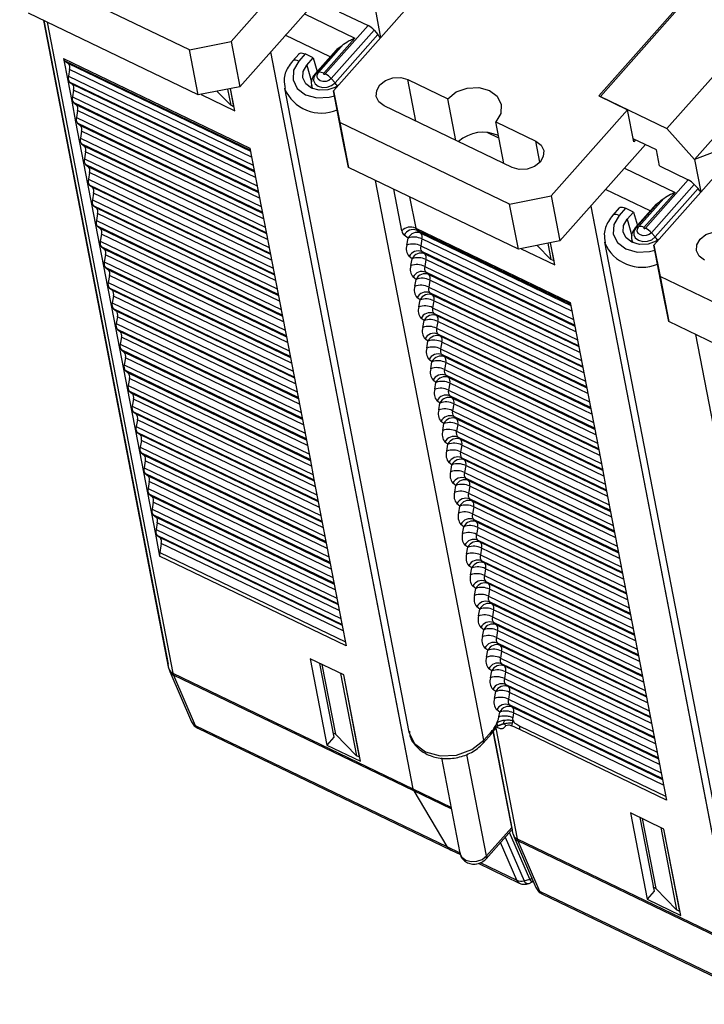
# Model space of a CAD drawing. Header units: millimetres. Extents: x 46 to 1057, y -1515 to -1121.
# Tile 16 of 63: x 218 to 252, y -1432 to -1383. Entities that reach past the tile are written whole.
import ezdxf

# ---------------------------------------------------------------- set-up
doc = ezdxf.new("R2010")
doc.units = ezdxf.units.MM

msp = doc.modelspace()

# ---------------------------------------------------------------- linework, layer by layer
at = {"linetype": 'Continuous', "lineweight": 25}
for p, q in [((268.661, -1362.327), (247.123, -1386.602)), ((232.562, -1379.593), (228.747, -1383.893)), ((226.667, -1384.307), (218.186, -1380.225)), ((233.451, -1381.334), (229.182, -1386.145)), ((233.868, -1386.357), (237.682, -1382.058)), ((235.909, -1382.08), (236.222, -1383.703)), ((247.203, -1386.641), (251.311, -1382.011)), ((227.102, -1386.56), (218.621, -1382.477)), ((219.385, -1382.845), (225.601, -1415.001)), ((225.645, -1415.217), (219.387, -1382.846)), ((232.41, -1382.507), (234.936, -1383.723)), ((234.157, -1382.404), (235.592, -1383.094)), ((219.555, -1382.927), (225.842, -1415.45)), ((233.45, -1385.509), (235.592, -1383.094)), ((235.893, -1383.325), (233.751, -1385.739)), ((235.893, -1383.325), (236.084, -1383.538)), ((233.697, -1384.654), (231.46, -1383.577)), ((234.936, -1383.723), (233.381, -1385.476)), ((233.942, -1385.952), (236.084, -1383.538)), ((250.523, -1388.239), (254.631, -1383.609)), ((226.667, -1384.307), (228.747, -1383.893)), ((227.102, -1386.56), (226.667, -1384.307)), ((228.747, -1383.893), (229.182, -1386.145)), ((233.996, -1384.316), (232.929, -1385.519)), ((234.084, -1384.239), (232.976, -1385.487)), ((233.116, -1385.434), (234.366, -1384.026)), ((220.371, -1384.737), (220.585, -1385.843)), ((220.371, -1384.737), (229.692, -1389.224)), ((220.43, -1384.846), (220.627, -1384.993)), ((229.709, -1389.313), (220.43, -1384.846)), ((230.721, -1384.411), (236.937, -1416.564)), ((230.721, -1384.411), (236.986, -1416.822)), ((232.146, -1384.502), (231.823, -1384.866)), ((232.458, -1384.512), (232.135, -1384.876)), ((232.858, -1384.705), (232.458, -1384.512)), ((232.535, -1385.069), (232.858, -1384.705)), ((232.858, -1384.705), (233.05, -1385.383)), ((220.683, -1385.281), (220.623, -1385.625)), ((220.627, -1384.993), (229.721, -1389.371)), ((229.776, -1389.659), (220.683, -1385.281)), ((232.535, -1385.069), (232.769, -1385.895)), ((251.91, -1389.782), (256.018, -1385.152)), ((220.623, -1385.625), (229.856, -1390.069)), ((232.976, -1385.487), (233.116, -1385.434)), ((233.942, -1385.952), (233.751, -1385.739)), ((237.575, -1385.782), (239.575, -1386.745)), ((237.977, -1387.864), (237.575, -1385.782)), ((220.585, -1385.843), (220.784, -1386.872)), ((220.679, -1385.913), (220.826, -1386.023)), ((229.911, -1390.357), (220.679, -1385.913)), ((220.882, -1386.311), (220.822, -1386.655)), ((220.826, -1386.023), (229.92, -1390.4)), ((229.975, -1390.688), (220.882, -1386.311)), ((229.182, -1386.145), (227.102, -1386.56)), ((228.575, -1386.266), (228.731, -1387.072)), ((228.891, -1387.149), (228.715, -1386.238)), ((228.931, -1387.35), (228.716, -1386.238)), ((231.416, -1386.213), (237.636, -1418.39)), ((232.767, -1386.09), (232.794, -1386.231)), ((220.822, -1386.655), (230.055, -1391.099)), ((227.249, -1386.53), (227.251, -1386.542)), ((227.263, -1386.527), (227.251, -1386.542)), ((227.251, -1386.542), (228.931, -1387.35)), ((228.731, -1387.072), (228.045, -1386.372)), ((233.868, -1386.357), (234.187, -1387.927)), ((234.303, -1388.61), (233.868, -1386.357)), ((239.977, -1388.826), (239.575, -1386.745)), ((247.123, -1386.602), (248.563, -1387.295)), ((247.203, -1386.641), (250.523, -1388.239)), ((220.784, -1386.872), (220.983, -1387.902)), ((220.878, -1386.942), (221.025, -1387.053)), ((230.11, -1391.387), (220.878, -1386.942)), ((221.025, -1387.053), (230.119, -1391.43)), ((228.891, -1387.149), (228.731, -1387.072)), ((228.892, -1387.148), (228.891, -1387.149)), ((242.802, -1390.186), (236.401, -1387.105)), ((248.563, -1387.295), (244.749, -1391.595)), ((248.874, -1388.904), (248.563, -1387.295)), ((221.081, -1387.341), (221.021, -1387.684)), ((221.021, -1387.684), (230.254, -1392.129)), ((230.174, -1391.718), (221.081, -1387.341)), ((220.983, -1387.902), (221.182, -1388.932)), ((221.077, -1387.972), (221.224, -1388.082)), ((230.309, -1392.416), (221.077, -1387.972)), ((221.224, -1388.082), (230.318, -1392.46)), ((242.668, -1392.009), (234.187, -1387.927)), ((234.187, -1387.927), (234.623, -1390.18)), ((241.975, -1387.9), (243.975, -1388.863)), ((242.378, -1389.982), (241.975, -1387.9)), ((251.91, -1389.782), (250.523, -1388.239)), ((221.28, -1388.37), (221.22, -1388.714)), ((221.22, -1388.714), (230.453, -1393.158)), ((230.373, -1392.748), (221.28, -1388.37)), ((234.623, -1390.18), (234.303, -1388.61)), ((242.133, -1388.715), (241.554, -1388.436)), ((250.003, -1389.302), (248.843, -1388.743)), ((221.182, -1388.932), (221.381, -1389.962)), ((221.276, -1389.002), (221.423, -1389.112)), ((230.508, -1393.446), (221.276, -1389.002)), ((221.423, -1389.112), (230.517, -1393.489)), ((229.692, -1389.224), (229.906, -1390.329)), ((244.18, -1389.92), (243.975, -1388.863)), ((249.452, -1389.037), (245.184, -1393.847)), ((248.965, -1388.802), (248.874, -1388.904)), ((221.479, -1389.4), (221.419, -1389.744)), ((221.419, -1389.744), (230.652, -1394.188)), ((230.572, -1393.777), (221.479, -1389.4)), ((249.869, -1394.06), (253.684, -1389.76)), ((250.159, -1390.106), (250.003, -1389.302)), ((252.924, -1389.394), (251.91, -1389.782)), ((221.381, -1389.962), (221.58, -1390.991)), ((221.475, -1390.031), (221.622, -1390.142)), ((230.707, -1394.476), (221.475, -1390.031)), ((221.622, -1390.142), (230.716, -1394.519)), ((243.104, -1394.262), (234.623, -1390.18)), ((248.412, -1390.209), (250.938, -1391.425)), ((250.159, -1390.106), (251.593, -1390.797)), ((251.91, -1389.782), (252.224, -1391.406)), ((221.678, -1390.43), (221.618, -1390.773)), ((230.772, -1394.807), (221.678, -1390.43)), ((229.906, -1390.329), (230.105, -1391.359)), ((221.58, -1390.991), (221.779, -1392.021)), ((221.618, -1390.773), (230.851, -1395.218)), ((221.674, -1391.061), (221.821, -1391.172)), ((230.907, -1395.505), (221.674, -1391.061)), ((221.821, -1391.172), (230.915, -1395.549)), ((241.378, -1418.8), (235.971, -1390.828)), ((249.451, -1393.211), (251.593, -1390.797)), ((251.894, -1391.027), (249.752, -1393.442)), ((249.944, -1393.655), (252.086, -1391.24)), ((251.894, -1391.027), (252.086, -1391.24)), ((221.877, -1391.459), (221.817, -1391.803)), ((230.971, -1395.837), (221.877, -1391.459)), ((230.105, -1391.359), (230.304, -1392.389)), ((237.28, -1393.348), (236.877, -1391.265)), ((237.671, -1391.647), (237.973, -1393.21)), ((242.668, -1392.009), (244.749, -1391.595)), ((244.749, -1391.595), (245.184, -1393.847)), ((249.698, -1392.356), (247.462, -1391.28)), ((249.118, -1393.136), (250.367, -1391.728)), ((250.938, -1391.425), (249.382, -1393.178)), ((221.779, -1392.021), (221.978, -1393.051)), ((221.817, -1391.803), (231.05, -1396.247)), ((221.873, -1392.091), (222.02, -1392.201)), ((231.106, -1396.535), (221.873, -1392.091)), ((222.02, -1392.201), (231.114, -1396.579)), ((243.104, -1394.262), (242.668, -1392.009)), ((246.723, -1392.113), (252.988, -1424.524)), ((246.723, -1392.113), (252.938, -1424.267)), ((248.148, -1392.205), (247.825, -1392.568)), ((248.459, -1392.215), (248.137, -1392.578)), ((248.859, -1392.407), (248.459, -1392.215)), ((249.998, -1392.019), (248.931, -1393.222)), ((250.085, -1391.941), (248.978, -1393.19)), ((222.076, -1392.489), (222.016, -1392.833)), ((231.17, -1396.866), (222.076, -1392.489)), ((230.304, -1392.389), (230.503, -1393.418)), ((248.537, -1392.771), (248.859, -1392.407)), ((248.859, -1392.407), (249.051, -1393.086)), ((221.978, -1393.051), (222.177, -1394.08)), ((222.016, -1392.833), (231.249, -1397.277)), ((222.072, -1393.121), (222.219, -1393.231)), ((231.305, -1397.565), (222.072, -1393.121)), ((237.973, -1393.21), (245.694, -1396.926)), ((248.537, -1392.771), (248.77, -1393.597)), ((248.978, -1393.19), (249.118, -1393.136)), ((222.275, -1393.519), (222.215, -1393.862)), ((222.219, -1393.231), (231.313, -1397.608)), ((231.369, -1397.896), (222.275, -1393.519)), ((230.503, -1393.418), (230.702, -1394.448)), ((237.594, -1393.713), (237.397, -1393.566)), ((245.711, -1397.015), (238.032, -1393.319)), ((238.032, -1393.319), (238.229, -1393.466)), ((238.229, -1393.466), (245.722, -1397.073)), ((249.944, -1393.655), (249.752, -1393.442)), ((222.177, -1394.08), (222.377, -1395.11)), ((222.215, -1393.862), (231.448, -1398.307)), ((222.271, -1394.15), (222.418, -1394.261)), ((231.504, -1398.594), (222.271, -1394.15)), ((237.534, -1394.057), (237.594, -1393.713)), ((238.284, -1393.754), (238.225, -1394.098)), ((238.225, -1394.098), (245.857, -1397.771)), ((245.778, -1397.361), (238.284, -1393.754)), ((245.184, -1393.847), (243.104, -1394.262)), ((244.732, -1394.774), (244.047, -1394.074)), ((244.577, -1393.968), (244.732, -1394.774)), ((244.892, -1394.851), (244.716, -1393.941)), ((244.932, -1395.053), (244.717, -1393.94)), ((247.417, -1393.915), (253.637, -1426.093)), ((248.768, -1393.792), (248.796, -1393.934)), ((249.869, -1394.06), (250.189, -1395.63)), ((250.304, -1396.312), (249.869, -1394.06)), ((222.474, -1394.548), (222.414, -1394.892)), ((222.418, -1394.261), (231.512, -1398.638)), ((231.568, -1398.926), (222.474, -1394.548)), ((230.702, -1394.448), (230.901, -1395.478)), ((237.793, -1394.743), (237.646, -1394.632)), ((245.913, -1398.059), (238.28, -1394.385)), ((238.28, -1394.385), (238.428, -1394.496)), ((238.428, -1394.496), (245.921, -1398.103)), ((243.25, -1394.233), (243.252, -1394.244)), ((243.265, -1394.23), (243.252, -1394.244)), ((243.252, -1394.244), (244.932, -1395.053)), ((222.377, -1395.11), (222.576, -1396.14)), ((222.414, -1394.892), (231.647, -1399.336)), ((237.733, -1395.087), (237.793, -1394.743)), ((238.483, -1394.783), (238.424, -1395.127)), ((238.424, -1395.127), (246.056, -1398.801)), ((245.977, -1398.391), (238.483, -1394.783)), ((244.892, -1394.851), (244.732, -1394.774)), ((244.893, -1394.85), (244.892, -1394.851)), ((222.47, -1395.18), (222.617, -1395.29)), ((231.703, -1399.624), (222.47, -1395.18)), ((222.673, -1395.578), (222.613, -1395.922)), ((222.617, -1395.29), (231.711, -1399.668)), ((231.767, -1399.955), (222.673, -1395.578)), ((230.901, -1395.478), (231.1, -1396.508)), ((237.992, -1395.773), (237.845, -1395.662)), ((246.112, -1399.089), (238.479, -1395.415)), ((238.479, -1395.415), (238.627, -1395.525)), ((238.627, -1395.525), (246.12, -1399.132)), ((258.67, -1399.712), (250.189, -1395.63)), ((250.189, -1395.63), (250.624, -1397.882)), ((222.576, -1396.14), (222.775, -1397.169)), ((222.613, -1395.922), (231.846, -1400.366)), ((237.932, -1396.116), (237.992, -1395.773)), ((238.682, -1395.813), (238.623, -1396.157)), ((238.623, -1396.157), (246.255, -1399.831)), ((246.176, -1399.42), (238.682, -1395.813)), ((222.669, -1396.21), (222.816, -1396.32)), ((231.902, -1400.654), (222.669, -1396.21)), ((222.872, -1396.608), (222.812, -1396.951)), ((222.816, -1396.32), (231.91, -1400.697)), ((231.966, -1400.985), (222.872, -1396.608)), ((231.1, -1396.508), (231.299, -1397.537)), ((246.311, -1400.119), (238.678, -1396.445)), ((238.678, -1396.445), (238.826, -1396.555)), ((238.826, -1396.555), (246.319, -1400.162)), ((250.624, -1397.882), (250.304, -1396.312)), ((222.812, -1396.951), (232.045, -1401.396)), ((238.191, -1396.802), (238.044, -1396.692)), ((238.131, -1397.146), (238.191, -1396.802)), ((238.881, -1396.843), (238.822, -1397.187)), ((246.375, -1400.45), (238.881, -1396.843)), ((245.694, -1396.926), (245.907, -1398.032)), ((222.775, -1397.169), (222.974, -1398.199)), ((222.868, -1397.239), (223.015, -1397.35)), ((232.101, -1401.683), (222.868, -1397.239)), ((223.071, -1397.637), (223.011, -1397.981)), ((223.015, -1397.35), (232.109, -1401.727)), ((232.165, -1402.015), (223.071, -1397.637)), ((231.299, -1397.537), (231.498, -1398.567)), ((238.822, -1397.187), (246.454, -1400.861)), ((246.51, -1401.148), (238.877, -1397.474)), ((238.877, -1397.474), (239.025, -1397.585)), ((239.025, -1397.585), (246.518, -1401.192)), ((223.011, -1397.981), (232.244, -1402.425)), ((238.39, -1397.832), (238.243, -1397.722)), ((238.33, -1398.176), (238.39, -1397.832)), ((239.08, -1397.873), (239.021, -1398.216)), ((246.574, -1401.48), (239.08, -1397.873)), ((245.907, -1398.032), (246.107, -1399.061)), ((259.105, -1401.964), (250.624, -1397.882)), ((222.974, -1398.199), (223.173, -1399.229)), ((223.067, -1398.269), (223.215, -1398.379)), ((232.3, -1402.713), (223.067, -1398.269)), ((223.215, -1398.379), (232.308, -1402.757)), ((231.498, -1398.567), (231.697, -1399.597)), ((239.021, -1398.216), (246.653, -1401.89)), ((246.709, -1402.178), (239.076, -1398.504)), ((239.076, -1398.504), (239.224, -1398.614)), ((239.224, -1398.614), (246.717, -1402.221)), ((257.379, -1426.503), (251.972, -1398.531)), ((223.27, -1398.667), (223.211, -1399.011)), ((223.211, -1399.011), (232.443, -1403.455)), ((232.364, -1403.044), (223.27, -1398.667)), ((238.589, -1398.862), (238.442, -1398.751)), ((238.529, -1399.205), (238.589, -1398.862)), ((239.279, -1398.902), (239.22, -1399.246)), ((246.773, -1402.509), (239.279, -1398.902)), ((246.107, -1399.061), (246.306, -1400.091)), ((223.173, -1399.229), (223.372, -1400.258)), ((223.266, -1399.299), (223.414, -1399.409)), ((232.499, -1403.743), (223.266, -1399.299)), ((223.414, -1399.409), (232.507, -1403.786)), ((231.697, -1399.597), (231.896, -1400.626)), ((239.22, -1399.246), (246.852, -1402.92)), ((246.908, -1403.208), (239.275, -1399.534)), ((239.275, -1399.534), (239.423, -1399.644)), ((223.469, -1399.697), (223.41, -1400.041)), ((223.41, -1400.041), (232.642, -1404.485)), ((232.563, -1404.074), (223.469, -1399.697)), ((238.788, -1399.891), (238.641, -1399.781)), ((238.729, -1400.235), (238.788, -1399.891)), ((239.478, -1399.932), (239.419, -1400.276)), ((239.423, -1399.644), (246.916, -1403.251)), ((246.972, -1403.539), (239.478, -1399.932)), ((246.306, -1400.091), (246.505, -1401.121)), ((223.372, -1400.258), (223.571, -1401.288)), ((223.465, -1400.328), (223.613, -1400.439)), ((232.698, -1404.773), (223.465, -1400.328)), ((223.613, -1400.439), (232.706, -1404.816)), ((239.419, -1400.276), (247.051, -1403.95)), ((247.107, -1404.237), (239.474, -1400.563)), ((239.474, -1400.563), (239.622, -1400.674)), ((223.668, -1400.726), (223.609, -1401.07)), ((223.609, -1401.07), (232.841, -1405.514)), ((232.762, -1405.104), (223.668, -1400.726)), ((231.896, -1400.626), (232.095, -1401.656)), ((238.987, -1400.921), (238.84, -1400.811)), ((238.928, -1401.265), (238.987, -1400.921)), ((239.678, -1400.962), (239.618, -1401.305)), ((239.622, -1400.674), (247.115, -1404.281)), ((247.171, -1404.569), (239.678, -1400.962)), ((223.571, -1401.288), (223.77, -1402.318)), ((223.664, -1401.358), (223.812, -1401.468)), ((232.897, -1405.802), (223.664, -1401.358)), ((223.812, -1401.468), (232.905, -1405.846)), ((239.618, -1401.305), (247.25, -1404.979)), ((246.505, -1401.121), (246.704, -1402.15)), ((223.867, -1401.756), (223.808, -1402.1)), ((232.961, -1406.133), (223.867, -1401.756)), ((232.095, -1401.656), (232.295, -1402.686)), ((239.186, -1401.951), (239.039, -1401.84)), ((239.127, -1402.294), (239.186, -1401.951)), ((247.306, -1405.267), (239.674, -1401.593)), ((239.674, -1401.593), (239.821, -1401.703)), ((239.877, -1401.991), (239.817, -1402.335)), ((239.821, -1401.703), (247.315, -1405.311)), ((247.37, -1405.598), (239.877, -1401.991)), ((223.77, -1402.318), (223.969, -1403.347)), ((223.808, -1402.1), (233.04, -1406.544)), ((223.863, -1402.388), (224.011, -1402.498)), ((233.096, -1406.832), (223.863, -1402.388)), ((224.011, -1402.498), (233.104, -1406.875)), ((239.817, -1402.335), (247.45, -1406.009)), ((246.704, -1402.15), (246.903, -1403.18)), ((224.066, -1402.786), (224.007, -1403.13)), ((233.16, -1407.163), (224.066, -1402.786)), ((232.295, -1402.686), (232.494, -1403.715)), ((239.385, -1402.98), (239.238, -1402.87)), ((239.326, -1403.324), (239.385, -1402.98)), ((247.505, -1406.297), (239.873, -1402.623)), ((239.873, -1402.623), (240.02, -1402.733)), ((240.076, -1403.021), (240.016, -1403.365)), ((240.02, -1402.733), (247.514, -1406.34)), ((247.569, -1406.628), (240.076, -1403.021)), ((223.969, -1403.347), (224.168, -1404.377)), ((224.007, -1403.13), (233.239, -1407.574)), ((224.062, -1403.417), (224.21, -1403.528)), ((233.295, -1407.862), (224.062, -1403.417)), ((224.21, -1403.528), (233.303, -1407.905)), ((240.016, -1403.365), (247.649, -1407.039)), ((246.903, -1403.18), (247.102, -1404.21)), ((224.265, -1403.816), (224.206, -1404.159)), ((233.359, -1408.193), (224.265, -1403.816)), ((232.494, -1403.715), (232.693, -1404.745)), ((239.584, -1404.01), (239.437, -1403.9)), ((239.525, -1404.354), (239.584, -1404.01)), ((247.704, -1407.326), (240.072, -1403.652)), ((240.072, -1403.652), (240.219, -1403.763)), ((240.219, -1403.763), (247.713, -1407.37)), ((224.168, -1404.377), (224.367, -1405.407)), ((224.206, -1404.159), (233.439, -1408.603)), ((224.261, -1404.447), (224.409, -1404.557)), ((233.494, -1408.891), (224.261, -1404.447)), ((240.275, -1404.051), (240.215, -1404.394)), ((240.215, -1404.394), (247.848, -1408.068)), ((247.768, -1407.658), (240.275, -1404.051)), ((247.102, -1404.21), (247.301, -1405.24)), ((224.464, -1404.845), (224.405, -1405.189)), ((224.409, -1404.557), (233.503, -1408.935)), ((233.558, -1409.223), (224.464, -1404.845)), ((232.693, -1404.745), (232.892, -1405.775)), ((239.783, -1405.04), (239.636, -1404.929)), ((247.903, -1408.356), (240.271, -1404.682)), ((240.271, -1404.682), (240.418, -1404.793)), ((240.418, -1404.793), (247.912, -1408.4)), ((224.367, -1405.407), (224.566, -1406.436)), ((224.405, -1405.189), (233.638, -1409.633)), ((224.46, -1405.477), (224.608, -1405.587)), ((233.693, -1409.921), (224.46, -1405.477)), ((239.724, -1405.383), (239.783, -1405.04)), ((240.474, -1405.08), (240.414, -1405.424)), ((240.414, -1405.424), (248.047, -1409.098)), ((247.967, -1408.687), (240.474, -1405.08)), ((247.301, -1405.24), (247.5, -1406.269)), ((224.663, -1405.875), (224.604, -1406.219)), ((224.608, -1405.587), (233.702, -1409.964)), ((233.757, -1410.252), (224.663, -1405.875)), ((232.892, -1405.775), (233.091, -1406.804)), ((239.982, -1406.069), (239.835, -1405.959)), ((248.102, -1409.386), (240.47, -1405.712)), ((240.47, -1405.712), (240.617, -1405.822)), ((240.617, -1405.822), (248.111, -1409.429)), ((224.566, -1406.436), (224.765, -1407.466)), ((224.604, -1406.219), (233.837, -1410.663)), ((239.923, -1406.413), (239.982, -1406.069)), ((240.673, -1406.11), (240.613, -1406.454)), ((240.613, -1406.454), (248.246, -1410.128)), ((248.166, -1409.717), (240.673, -1406.11)), ((247.5, -1406.269), (247.699, -1407.299)), ((224.659, -1406.506), (224.807, -1406.617)), ((233.892, -1410.951), (224.659, -1406.506)), ((224.863, -1406.905), (224.803, -1407.248)), ((224.807, -1406.617), (233.901, -1410.994)), ((233.956, -1411.282), (224.863, -1406.905)), ((233.091, -1406.804), (233.29, -1407.834)), ((248.301, -1410.416), (240.669, -1406.742)), ((240.669, -1406.742), (240.816, -1406.852)), ((240.816, -1406.852), (248.31, -1410.459)), ((224.765, -1407.466), (224.964, -1408.496)), ((224.803, -1407.248), (234.036, -1411.693)), ((240.181, -1407.099), (240.034, -1406.989)), ((240.122, -1407.443), (240.181, -1407.099)), ((240.872, -1407.14), (240.812, -1407.483)), ((248.365, -1410.747), (240.872, -1407.14)), ((247.699, -1407.299), (247.898, -1408.329)), ((224.859, -1407.536), (225.006, -1407.646)), ((234.091, -1411.98), (224.859, -1407.536)), ((225.062, -1407.934), (225.002, -1408.278)), ((225.006, -1407.646), (234.1, -1412.024)), ((234.155, -1412.312), (225.062, -1407.934)), ((233.29, -1407.834), (233.489, -1408.864)), ((240.812, -1407.483), (248.445, -1411.157)), ((248.5, -1411.445), (240.868, -1407.771)), ((240.868, -1407.771), (241.015, -1407.882)), ((241.015, -1407.882), (248.509, -1411.489)), ((225.002, -1408.278), (234.235, -1412.722)), ((240.381, -1408.129), (240.233, -1408.018)), ((240.321, -1408.472), (240.381, -1408.129)), ((241.071, -1408.169), (241.011, -1408.513)), ((248.564, -1411.776), (241.071, -1408.169)), ((247.898, -1408.329), (248.097, -1409.358)), ((224.964, -1408.496), (225.178, -1409.602)), ((225.058, -1408.566), (225.205, -1408.676)), ((234.29, -1413.01), (225.058, -1408.566)), ((225.205, -1408.676), (234.299, -1413.053)), ((233.489, -1408.864), (233.688, -1409.893)), ((241.011, -1408.513), (248.644, -1412.187)), ((248.699, -1412.475), (241.067, -1408.801)), ((241.067, -1408.801), (241.214, -1408.911)), ((241.214, -1408.911), (248.708, -1412.518)), ((225.261, -1408.964), (225.181, -1409.423)), ((225.181, -1409.423), (234.46, -1413.889)), ((234.354, -1413.341), (225.261, -1408.964)), ((240.58, -1409.158), (240.432, -1409.048)), ((240.52, -1409.502), (240.58, -1409.158)), ((241.27, -1409.199), (241.21, -1409.543)), ((248.763, -1412.806), (241.27, -1409.199)), ((248.097, -1409.358), (248.296, -1410.388)), ((234.499, -1414.088), (225.178, -1409.602)), ((233.688, -1409.893), (233.887, -1410.923)), ((241.21, -1409.543), (248.843, -1413.217)), ((248.898, -1413.505), (241.266, -1409.831)), ((241.266, -1409.831), (241.413, -1409.941)), ((240.779, -1410.188), (240.631, -1410.078)), ((240.719, -1410.532), (240.779, -1410.188)), ((241.469, -1410.229), (241.409, -1410.572)), ((241.413, -1409.941), (248.907, -1413.548)), ((248.963, -1413.836), (241.469, -1410.229)), ((248.296, -1410.388), (248.495, -1411.418)), ((241.409, -1410.572), (249.042, -1414.246)), ((249.098, -1414.534), (241.465, -1410.86)), ((241.465, -1410.86), (241.612, -1410.971)), ((233.887, -1410.923), (234.086, -1411.953)), ((240.978, -1411.218), (240.83, -1411.107)), ((240.918, -1411.562), (240.978, -1411.218)), ((241.668, -1411.258), (241.608, -1411.602)), ((241.612, -1410.971), (249.106, -1414.578)), ((249.162, -1414.865), (241.668, -1411.258)), ((241.608, -1411.602), (249.241, -1415.276)), ((249.297, -1415.564), (241.664, -1411.89)), ((241.664, -1411.89), (241.811, -1412)), ((248.495, -1411.418), (248.694, -1412.447)), ((234.086, -1411.953), (234.285, -1412.982)), ((241.177, -1412.247), (241.029, -1412.137)), ((241.117, -1412.591), (241.177, -1412.247)), ((241.867, -1412.288), (241.807, -1412.632)), ((241.811, -1412), (249.305, -1415.607)), ((249.361, -1415.895), (241.867, -1412.288)), ((241.807, -1412.632), (249.44, -1416.306)), ((248.694, -1412.447), (248.893, -1413.477)), ((234.285, -1412.982), (234.499, -1414.088)), ((241.376, -1413.277), (241.228, -1413.167)), ((241.316, -1413.621), (241.376, -1413.277)), ((249.496, -1416.594), (241.863, -1412.92)), ((241.863, -1412.92), (242.01, -1413.03)), ((242.066, -1413.318), (242.006, -1413.662)), ((242.01, -1413.03), (249.504, -1416.637)), ((249.56, -1416.925), (242.066, -1413.318)), ((242.006, -1413.662), (249.639, -1417.335)), ((248.893, -1413.477), (249.092, -1414.507)), ((241.575, -1414.307), (241.427, -1414.196)), ((241.515, -1414.651), (241.575, -1414.307)), ((249.695, -1417.623), (242.062, -1413.949)), ((242.062, -1413.949), (242.209, -1414.06)), ((242.265, -1414.347), (242.205, -1414.691)), ((242.209, -1414.06), (249.703, -1417.667)), ((249.759, -1417.955), (242.265, -1414.347)), ((234.38, -1415.538), (232.7, -1414.729)), ((232.7, -1414.729), (233.533, -1419.041)), ((242.205, -1414.691), (249.838, -1418.365)), ((249.092, -1414.507), (249.291, -1415.536)), ((225.645, -1415.217), (225.601, -1415.001)), ((225.645, -1415.215), (225.692, -1415.369)), ((233.173, -1414.957), (233.885, -1418.644)), ((233.291, -1415.014), (233.965, -1418.501)), ((241.774, -1415.337), (241.626, -1415.226)), ((241.714, -1415.68), (241.774, -1415.337)), ((249.894, -1418.653), (242.261, -1414.979)), ((242.261, -1414.979), (242.409, -1415.089)), ((242.409, -1415.089), (249.902, -1418.696)), ((225.692, -1415.369), (226.776, -1417.877)), ((225.842, -1415.45), (237.837, -1421.224)), ((225.873, -1415.552), (226.957, -1418.06)), ((237.878, -1421.331), (225.873, -1415.552)), ((234.219, -1415.46), (235.013, -1419.572)), ((235.173, -1419.649), (234.379, -1415.537)), ((235.213, -1419.85), (234.38, -1415.538)), ((242.464, -1415.377), (242.405, -1415.721)), ((242.405, -1415.721), (250.037, -1419.395)), ((249.958, -1418.984), (242.464, -1415.377)), ((249.291, -1415.536), (249.49, -1416.566)), ((241.973, -1416.366), (241.825, -1416.256)), ((250.093, -1419.683), (242.46, -1416.009)), ((242.46, -1416.009), (242.608, -1416.119)), ((242.608, -1416.119), (250.101, -1419.726)), ((236.937, -1416.564), (237.837, -1421.224)), ((236.986, -1416.822), (237.837, -1421.224)), ((241.913, -1416.71), (241.973, -1416.366)), ((242.663, -1416.407), (242.604, -1416.751)), ((242.604, -1416.751), (250.236, -1420.425)), ((250.157, -1420.014), (242.663, -1416.407)), ((249.49, -1416.566), (249.689, -1417.596)), ((242.172, -1417.396), (242.025, -1417.286)), ((250.292, -1420.712), (242.659, -1417.038)), ((242.659, -1417.038), (242.807, -1417.149)), ((242.807, -1417.149), (250.3, -1420.756)), ((242.132, -1417.625), (242.172, -1417.396)), ((242.862, -1417.437), (242.822, -1417.666)), ((250.356, -1421.044), (242.862, -1417.437)), ((249.689, -1417.596), (249.888, -1418.625)), ((226.957, -1418.06), (239.526, -1424.11)), ((227.08, -1418.197), (239.739, -1424.291)), ((241.736, -1418.506), (242.023, -1418.133)), ((241.974, -1418.197), (243.044, -1423.73)), ((242.07, -1418.16), (242.021, -1418.136)), ((242.036, -1417.938), (242.048, -1418.072)), ((242.039, -1418.107), (242.08, -1418.071)), ((242.78, -1418.074), (242.809, -1417.936)), ((243.18, -1418.267), (242.78, -1418.074)), ((242.809, -1417.936), (242.844, -1417.832)), ((250.5, -1421.79), (243.18, -1418.267)), ((243.183, -1418.088), (250.462, -1421.592)), ((233.885, -1418.644), (233.533, -1419.041)), ((233.965, -1418.501), (233.847, -1418.444)), ((235.013, -1419.572), (233.965, -1418.501)), ((241.352, -1418.94), (241.763, -1418.477)), ((241.378, -1418.8), (241.759, -1418.37)), ((241.851, -1418.357), (242.803, -1423.281)), ((242.847, -1423.497), (241.853, -1418.355)), ((249.888, -1418.625), (250.087, -1419.655)), ((233.533, -1419.041), (235.213, -1419.85)), ((235.173, -1419.649), (235.013, -1419.572)), ((235.174, -1419.648), (235.173, -1419.649)), ((239.261, -1419.684), (240.18, -1424.436)), ((241.516, -1424.583), (240.535, -1419.51)), ((250.087, -1419.655), (250.286, -1420.685)), ((250.286, -1420.685), (250.5, -1421.79)), ((237.837, -1421.224), (239.735, -1422.138)), ((237.878, -1421.331), (239.526, -1424.11)), ((239.754, -1422.234), (237.878, -1421.331)), ((250.381, -1423.24), (248.701, -1422.432)), ((248.701, -1422.432), (249.535, -1426.743)), ((249.174, -1422.659), (249.887, -1426.346)), ((249.293, -1422.716), (249.967, -1426.203)), ((241.516, -1424.583), (242.779, -1423.159)), ((250.22, -1423.163), (251.015, -1427.274)), ((241.49, -1424.722), (242.748, -1423.304)), ((242.449, -1423.641), (243.391, -1425.819)), ((243.672, -1425.741), (242.661, -1423.402)), ((242.847, -1423.497), (242.803, -1423.281)), ((242.846, -1423.495), (242.893, -1423.649)), ((242.893, -1423.649), (243.978, -1426.157)), ((251.175, -1427.351), (250.38, -1423.24)), ((251.215, -1427.552), (250.381, -1423.24)), ((239.526, -1424.11), (240.177, -1424.423)), ((243.027, -1425.795), (242.211, -1423.909)), ((243.044, -1423.73), (253.839, -1428.927)), ((243.074, -1423.832), (244.159, -1426.34)), ((253.88, -1429.033), (243.074, -1423.832)), ((239.739, -1424.291), (240.205, -1424.516)), ((241.1, -1424.946), (243.15, -1425.933)), ((241.197, -1424.914), (243.027, -1425.795)), ((243.391, -1425.819), (243.672, -1425.741)), ((243.733, -1425.914), (243.848, -1425.855)), ((249.967, -1426.203), (249.848, -1426.146)), ((244.159, -1426.34), (255.527, -1431.812)), ((244.281, -1426.478), (255.74, -1431.993)), ((249.887, -1426.346), (249.535, -1426.743)), ((251.015, -1427.274), (249.967, -1426.203)), ((249.535, -1426.743), (251.215, -1427.552)), ((251.175, -1427.351), (251.015, -1427.274)), ((251.176, -1427.35), (251.175, -1427.351))]:
    msp.add_line(p, q, dxfattribs=at)
at = {"linetype": 'Continuous', "lineweight": 25, "flags": 128}
for points in [[(232.135, -1384.876), (232.058, -1384.845), (231.987, -1384.827), (231.923, -1384.823), (231.87, -1384.834), (231.83, -1384.859), (231.823, -1384.866)], [(232.146, -1384.502), (232.153, -1384.495), (232.193, -1384.47), (232.246, -1384.46), (232.31, -1384.463), (232.381, -1384.481), (232.458, -1384.512)], [(232.135, -1384.876), (231.873, -1385.328), (231.846, -1385.805), (232.058, -1386.234), (232.476, -1386.551), (233.038, -1386.706), (233.656, -1386.676), (233.916, -1386.607)], [(234.116, -1386.077), (233.981, -1386.162), (233.581, -1386.306), (233.156, -1386.327), (232.77, -1386.22), (232.482, -1386.002), (232.336, -1385.707), (232.355, -1385.379), (232.535, -1385.069)], [(232.976, -1385.487), (232.878, -1385.658), (232.867, -1385.838), (232.947, -1386), (233.105, -1386.119), (233.317, -1386.178), (233.55, -1386.166), (233.77, -1386.087), (233.942, -1385.952)], [(233.751, -1385.739), (233.637, -1385.828), (233.493, -1385.88), (233.34, -1385.887), (233.201, -1385.849), (233.097, -1385.77), (233.045, -1385.664), (233.051, -1385.546), (233.116, -1385.434)], [(233.381, -1385.476), (233.374, -1385.488), (233.373, -1385.501), (233.379, -1385.512), (233.39, -1385.521), (233.405, -1385.525), (233.422, -1385.524), (233.437, -1385.518), (233.45, -1385.509)], [(236.401, -1387.105), (236.14, -1386.907), (236.007, -1386.639), (236.024, -1386.341), (236.188, -1386.058), (236.473, -1385.835), (236.837, -1385.703), (237.224, -1385.685), (237.575, -1385.782)], [(232.831, -1386.247), (232.768, -1386.094), (232.767, -1386.093)], [(239.575, -1386.745), (240.003, -1386.409), (240.549, -1386.212), (241.129, -1386.185), (241.655, -1386.33), (242.048, -1386.627), (242.246, -1387.029), (242.221, -1387.477), (241.975, -1387.9)], [(243.975, -1388.863), (244.237, -1389.061), (244.369, -1389.329), (244.352, -1389.627), (244.189, -1389.91), (243.903, -1390.133), (243.539, -1390.264), (243.153, -1390.283), (242.802, -1390.186)], [(248.148, -1392.205), (248.154, -1392.198), (248.195, -1392.173), (248.248, -1392.162), (248.311, -1392.165), (248.383, -1392.183), (248.459, -1392.215)], [(248.137, -1392.578), (248.06, -1392.547), (247.988, -1392.529), (247.925, -1392.526), (247.872, -1392.537), (247.832, -1392.561), (247.825, -1392.568)], [(248.137, -1392.578), (247.875, -1393.03), (247.848, -1393.507), (248.059, -1393.937), (248.478, -1394.253), (249.039, -1394.408), (249.658, -1394.379), (249.917, -1394.31)], [(250.118, -1393.779), (249.983, -1393.864), (249.583, -1394.009), (249.157, -1394.029), (248.771, -1393.922), (248.484, -1393.705), (248.338, -1393.41), (248.357, -1393.082), (248.537, -1392.771)], [(248.978, -1393.19), (248.879, -1393.36), (248.869, -1393.54), (248.949, -1393.702), (249.107, -1393.821), (249.318, -1393.88), (249.552, -1393.869), (249.771, -1393.79), (249.944, -1393.655)], [(249.752, -1393.442), (249.639, -1393.53), (249.495, -1393.582), (249.341, -1393.59), (249.202, -1393.551), (249.099, -1393.473), (249.046, -1393.366), (249.053, -1393.248), (249.118, -1393.136)], [(249.382, -1393.178), (249.375, -1393.19), (249.375, -1393.203), (249.38, -1393.214), (249.392, -1393.223), (249.407, -1393.227), (249.423, -1393.226), (249.439, -1393.221), (249.451, -1393.211)], [(252.403, -1394.807), (252.141, -1394.61), (252.009, -1394.341), (252.026, -1394.043), (252.189, -1393.761), (252.475, -1393.537), (252.839, -1393.406), (253.225, -1393.387), (253.576, -1393.484)], [(248.833, -1393.949), (248.769, -1393.796), (248.769, -1393.795)], [(237.636, -1418.39), (237.638, -1418.402), (237.916, -1418.966), (238.465, -1419.381), (239.202, -1419.584), (240.014, -1419.546), (240.778, -1419.27), (241.378, -1418.8)], [(240.18, -1424.436), (240.18, -1424.44), (240.28, -1424.642), (240.476, -1424.79), (240.739, -1424.863), (241.029, -1424.849), (241.302, -1424.751), (241.516, -1424.583)], [(243.391, -1425.819), (243.432, -1425.886), (243.486, -1425.932), (243.551, -1425.954), (243.626, -1425.952), (243.708, -1425.926), (243.733, -1425.914)]]:
    msp.add_lwpolyline(points, dxfattribs=at)
at = {"linetype": 'Continuous', "lineweight": 25}
for centre, radius, start, end in [((235.142, -1383.993), 1.005, 41.7021, 63.4479), ((235.499, -1384.077), 0.796, 26.8041, 42.6392), ((220.543, -1384.715), 0.173, 187.3856, 229.3125), ((220.397, -1385.187), 0.301, 341.7911, 40.0905), ((220.909, -1385.719), 0.301, 161.7983, 220.0833), ((233.017, -1385.598), 0.118, 110.0415, 138.192), ((233.196, -1385.785), 0.36, 59.1384, 102.8636), ((233, -1386.408), 1.005, 41.7021, 63.4479), ((220.596, -1386.217), 0.301, 341.7914, 40.0903), ((233.265, -1385.465), 2, 202.8241, 293.126), ((233.336, -1386.507), 0.821, 28.3922, 42.468), ((221.108, -1386.749), 0.301, 161.7983, 220.0833), ((220.795, -1387.247), 0.301, 341.7911, 40.0905), ((221.307, -1387.778), 0.301, 161.7985, 220.0831), ((220.994, -1388.276), 0.301, 341.7916, 40.09), ((221.506, -1388.808), 0.301, 161.7983, 220.0833), ((241.337, -1390.236), 1.817, 64.9621, 132.2916), ((221.193, -1389.306), 0.301, 341.7914, 40.0903), ((221.705, -1389.838), 0.301, 161.7985, 220.0831), ((221.392, -1390.336), 0.301, 341.7911, 40.0905), ((221.904, -1390.867), 0.301, 161.7985, 220.0831), ((221.591, -1391.365), 0.301, 341.7914, 40.0903), ((251.144, -1391.696), 1.005, 41.7028, 63.4476), ((251.5, -1391.779), 0.796, 26.8024, 42.6409), ((222.103, -1391.897), 0.301, 161.7983, 220.0833), ((221.79, -1392.395), 0.301, 341.7914, 40.0903), ((222.302, -1392.927), 0.301, 161.7985, 220.0831), ((237.724, -1393.772), 0.614, 66.1404, 136.3956), ((238.145, -1393.187), 0.173, 187.3856, 229.3125), ((249.018, -1393.3), 0.118, 110.0583, 138.1638), ((249.198, -1393.487), 0.36, 59.1373, 102.8655), ((221.989, -1393.425), 0.301, 341.7911, 40.0905), ((237.623, -1393.304), 0.346, 187.3725, 229.3199), ((237.846, -1393.78), 0.497, 68.0378, 154.5165), ((238.043, -1393.927), 0.497, 68.0361, 154.5182), ((237.892, -1394.529), 0.869, 63.1713, 110.0887), ((237.998, -1393.66), 0.301, 341.7911, 40.0905), ((249.002, -1394.11), 1.005, 41.7028, 63.4476), ((249.338, -1394.209), 0.821, 28.3957, 42.4662), ((222.501, -1393.956), 0.301, 161.7988, 220.0828), ((238.106, -1394.245), 0.602, 161.7948, 220.0868), ((237.833, -1394.873), 0.868, 63.1702, 110.0898), ((238.51, -1394.192), 0.301, 161.7983, 220.0833), ((249.266, -1393.167), 2, 202.8241, 293.1261), ((222.188, -1394.454), 0.301, 341.7914, 40.0903), ((238.094, -1394.846), 0.497, 68.0354, 154.5189), ((238.242, -1394.957), 0.497, 68.0372, 154.5171), ((238.197, -1394.689), 0.301, 341.7914, 40.0903), ((222.7, -1394.986), 0.301, 161.7983, 220.0833), ((238.305, -1395.275), 0.602, 161.795, 220.0867), ((238.032, -1395.902), 0.869, 63.1708, 110.0892), ((238.091, -1395.559), 0.869, 63.172, 110.088), ((238.709, -1395.221), 0.301, 161.7983, 220.0833), ((222.387, -1395.484), 0.301, 341.7911, 40.0905), ((238.293, -1395.876), 0.497, 68.0358, 154.5184), ((238.441, -1395.986), 0.497, 68.0361, 154.5182), ((238.396, -1395.719), 0.301, 341.7911, 40.0905), ((222.899, -1396.016), 0.301, 161.7985, 220.0831), ((238.504, -1396.304), 0.602, 161.7948, 220.0868), ((238.231, -1396.932), 0.868, 63.1695, 110.0905), ((238.29, -1396.588), 0.869, 63.1708, 110.0892), ((238.909, -1396.251), 0.301, 161.7985, 220.0831), ((222.586, -1396.514), 0.301, 341.7911, 40.0905), ((238.492, -1396.906), 0.497, 68.0348, 154.5195), ((238.64, -1397.016), 0.497, 68.0367, 154.5176), ((238.595, -1396.749), 0.301, 341.7916, 40.09), ((223.098, -1397.045), 0.301, 161.7983, 220.0833), ((238.703, -1397.334), 0.602, 161.7948, 220.0868), ((238.43, -1397.962), 0.868, 63.1702, 110.0898), ((238.489, -1397.618), 0.869, 63.1713, 110.0887), ((222.785, -1397.543), 0.301, 341.7914, 40.0903), ((238.691, -1397.935), 0.497, 68.0354, 154.5189), ((238.839, -1398.046), 0.497, 68.0372, 154.5171), ((239.108, -1397.281), 0.301, 161.7983, 220.0833), ((238.795, -1397.779), 0.301, 341.7914, 40.0903), ((223.297, -1398.075), 0.301, 161.7983, 220.0833), ((238.629, -1398.991), 0.868, 63.1689, 110.091), ((238.688, -1398.648), 0.869, 63.172, 110.088), ((222.984, -1398.573), 0.301, 341.7911, 40.0905), ((238.902, -1398.364), 0.602, 161.7951, 220.0865), ((238.89, -1398.965), 0.497, 68.0342, 154.52), ((239.038, -1399.075), 0.497, 68.0361, 154.5182), ((239.307, -1398.31), 0.301, 161.7985, 220.0831), ((238.994, -1398.808), 0.301, 341.7911, 40.0905), ((223.496, -1399.105), 0.301, 161.7985, 220.0831), ((238.887, -1399.677), 0.869, 63.1708, 110.0892), ((223.183, -1399.603), 0.301, 341.7916, 40.09), ((239.101, -1399.393), 0.602, 161.7948, 220.0868), ((238.828, -1400.021), 0.868, 63.1695, 110.0905), ((239.089, -1399.995), 0.497, 68.0348, 154.5195), ((239.506, -1399.34), 0.301, 161.7985, 220.0831), ((223.695, -1400.135), 0.301, 161.7983, 220.0833), ((239.237, -1400.105), 0.497, 68.0367, 154.5176), ((239.086, -1400.707), 0.869, 63.172, 110.088), ((239.193, -1399.838), 0.301, 341.7914, 40.0903), ((223.382, -1400.632), 0.301, 341.7914, 40.0903), ((239.3, -1400.423), 0.602, 161.7948, 220.0868), ((239.027, -1401.051), 0.868, 63.1702, 110.0898), ((239.289, -1401.024), 0.497, 68.0358, 154.5184), ((239.705, -1400.37), 0.301, 161.7983, 220.0833), ((223.895, -1401.164), 0.301, 161.7985, 220.0831), ((239.436, -1401.135), 0.497, 68.0372, 154.5171), ((239.286, -1401.737), 0.869, 63.1727, 110.0873), ((239.392, -1400.868), 0.301, 341.7914, 40.0903), ((223.581, -1401.662), 0.301, 341.7911, 40.0905), ((239.499, -1401.453), 0.602, 161.7948, 220.0868), ((239.226, -1402.08), 0.868, 63.1689, 110.091), ((239.488, -1402.054), 0.497, 68.0348, 154.5195), ((239.904, -1401.399), 0.301, 161.7985, 220.0831), ((239.635, -1402.164), 0.497, 68.0361, 154.5182), ((239.485, -1402.766), 0.869, 63.1713, 110.0887), ((239.591, -1401.897), 0.301, 341.7911, 40.0905), ((224.094, -1402.194), 0.301, 161.7985, 220.0831), ((223.781, -1402.692), 0.301, 341.7914, 40.0903), ((239.698, -1402.482), 0.602, 161.7948, 220.0868), ((239.425, -1403.11), 0.868, 63.1695, 110.0905), ((240.103, -1402.429), 0.301, 161.7988, 220.0828), ((239.687, -1403.084), 0.497, 68.0354, 154.5189), ((239.834, -1403.194), 0.497, 68.0367, 154.5176), ((239.684, -1403.796), 0.869, 63.172, 110.088), ((239.79, -1402.927), 0.301, 341.7914, 40.0903), ((224.293, -1403.224), 0.301, 161.7983, 220.0833), ((223.98, -1403.722), 0.301, 341.7914, 40.0903), ((239.897, -1403.512), 0.602, 161.7948, 220.0868), ((239.624, -1404.14), 0.868, 63.1702, 110.0898), ((240.302, -1403.459), 0.301, 161.7983, 220.0833), ((239.886, -1404.114), 0.497, 68.0358, 154.5184), ((240.033, -1404.224), 0.497, 68.0355, 154.5187), ((239.883, -1404.826), 0.869, 63.1708, 110.0892), ((239.989, -1403.957), 0.301, 341.7911, 40.0905), ((224.492, -1404.253), 0.301, 161.7985, 220.0831), ((240.096, -1404.542), 0.602, 161.7948, 220.0868), ((239.823, -1405.169), 0.868, 63.1689, 110.091), ((240.501, -1404.488), 0.301, 161.7985, 220.0831), ((224.179, -1404.751), 0.301, 341.7911, 40.0905), ((240.085, -1405.143), 0.497, 68.0348, 154.5195), ((240.232, -1405.254), 0.497, 68.0361, 154.5182), ((240.082, -1405.855), 0.869, 63.1713, 110.0887), ((240.188, -1404.986), 0.301, 341.7911, 40.0905), ((224.691, -1405.283), 0.301, 161.7988, 220.0828), ((240.295, -1405.571), 0.602, 161.7948, 220.0868), ((240.022, -1406.199), 0.868, 63.1702, 110.0898), ((240.7, -1405.518), 0.301, 161.7983, 220.0833), ((224.378, -1405.781), 0.301, 341.7914, 40.0903), ((240.284, -1406.173), 0.497, 68.0354, 154.5189), ((240.431, -1406.283), 0.497, 68.0372, 154.5171), ((240.387, -1406.016), 0.301, 341.7914, 40.0903), ((224.89, -1406.313), 0.301, 161.7983, 220.0833), ((240.495, -1406.601), 0.602, 161.795, 220.0867), ((240.221, -1407.229), 0.869, 63.1708, 110.0892), ((240.281, -1406.885), 0.869, 63.172, 110.088), ((240.899, -1406.548), 0.301, 161.7983, 220.0833), ((224.577, -1406.811), 0.301, 341.7911, 40.0905), ((240.483, -1407.203), 0.497, 68.0358, 154.5184), ((240.63, -1407.313), 0.497, 68.0361, 154.5182), ((240.586, -1407.046), 0.301, 341.7911, 40.0905), ((225.089, -1407.342), 0.301, 161.7985, 220.0831), ((240.694, -1407.631), 0.602, 161.7948, 220.0868), ((240.42, -1408.258), 0.868, 63.1695, 110.0905), ((240.48, -1407.915), 0.869, 63.1708, 110.0892), ((224.776, -1407.84), 0.301, 341.7911, 40.0905), ((240.682, -1408.232), 0.497, 68.0348, 154.5195), ((240.829, -1408.343), 0.497, 68.0367, 154.5176), ((241.098, -1407.577), 0.301, 161.7985, 220.0831), ((240.785, -1408.075), 0.301, 341.7916, 40.09), ((225.288, -1408.372), 0.301, 161.7983, 220.0833), ((240.619, -1409.288), 0.868, 63.1702, 110.0898), ((240.679, -1408.944), 0.869, 63.1713, 110.0887), ((224.975, -1408.87), 0.301, 341.7914, 40.0903), ((240.893, -1408.66), 0.602, 161.7948, 220.0868), ((240.881, -1409.262), 0.497, 68.0354, 154.5189), ((241.028, -1409.372), 0.497, 68.0372, 154.5171), ((241.297, -1408.607), 0.301, 161.7983, 220.0833), ((240.984, -1409.105), 0.301, 341.7914, 40.0903), ((225.679, -1409.521), 0.507, 168.8317, 189.1401), ((240.878, -1409.974), 0.869, 63.172, 110.088), ((241.092, -1409.69), 0.602, 161.7951, 220.0865), ((240.818, -1410.318), 0.868, 63.1689, 110.091), ((241.08, -1410.292), 0.497, 68.0342, 154.52), ((241.227, -1410.402), 0.497, 68.0361, 154.5182), ((241.496, -1409.637), 0.301, 161.7985, 220.0831), ((241.077, -1411.004), 0.869, 63.1708, 110.0892), ((241.183, -1410.135), 0.301, 341.7911, 40.0905), ((241.291, -1410.72), 0.602, 161.7948, 220.0868), ((241.017, -1411.347), 0.868, 63.1695, 110.0905), ((241.279, -1411.321), 0.497, 68.0348, 154.5195), ((241.695, -1410.666), 0.301, 161.7985, 220.0831), ((241.426, -1411.432), 0.497, 68.0367, 154.5176), ((241.276, -1412.034), 0.869, 63.172, 110.088), ((241.382, -1411.164), 0.301, 341.7914, 40.0903), ((241.49, -1411.75), 0.602, 161.7948, 220.0868), ((241.216, -1412.377), 0.868, 63.1702, 110.0898), ((241.478, -1412.351), 0.497, 68.0358, 154.5184), ((241.894, -1411.696), 0.301, 161.7983, 220.0833), ((241.625, -1412.461), 0.497, 68.0372, 154.5171), ((241.475, -1413.063), 0.869, 63.1727, 110.0873), ((241.581, -1412.194), 0.301, 341.7914, 40.0903), ((241.689, -1412.779), 0.602, 161.7948, 220.0868), ((241.415, -1413.407), 0.868, 63.1689, 110.091), ((241.677, -1413.381), 0.497, 68.0348, 154.5195), ((242.093, -1412.726), 0.301, 161.7985, 220.0831), ((241.825, -1413.491), 0.497, 68.0361, 154.5182), ((241.674, -1414.093), 0.869, 63.1713, 110.0887), ((241.78, -1413.224), 0.301, 341.7911, 40.0905), ((241.888, -1413.809), 0.602, 161.7948, 220.0868), ((241.614, -1414.436), 0.868, 63.1695, 110.0905), ((242.292, -1413.756), 0.301, 161.7988, 220.0828), ((241.876, -1414.41), 0.497, 68.0354, 154.5189), ((242.024, -1414.521), 0.497, 68.0372, 154.5171), ((241.873, -1415.123), 0.869, 63.172, 110.088), ((241.979, -1414.253), 0.301, 341.7914, 40.0903), ((242.087, -1414.839), 0.602, 161.7948, 220.0868), ((241.813, -1415.466), 0.868, 63.1702, 110.0898), ((242.491, -1414.785), 0.301, 161.7983, 220.0833), ((225.977, -1415.137), 0.341, 193.628, 246.7717), ((242.075, -1415.44), 0.497, 68.0358, 154.5184), ((242.223, -1415.55), 0.497, 68.0355, 154.5187), ((242.072, -1416.152), 0.869, 63.1708, 110.0892), ((242.178, -1415.283), 0.301, 341.7911, 40.0905), ((226.024, -1415.222), 0.363, 203.7506, 245.3906), ((226.325, -1415.361), 0.491, 190.5026, 202.9096), ((242.286, -1415.868), 0.602, 161.7948, 220.0868), ((242.013, -1416.496), 0.868, 63.1689, 110.091), ((242.69, -1415.815), 0.301, 161.7985, 220.0831), ((242.274, -1416.47), 0.497, 68.0348, 154.5195), ((242.422, -1416.58), 0.497, 68.0361, 154.5182), ((242.271, -1417.182), 0.869, 63.1713, 110.0887), ((242.377, -1416.313), 0.301, 341.7911, 40.0905), ((242.485, -1416.898), 0.602, 161.7948, 220.0868), ((242.212, -1417.526), 0.868, 63.1702, 110.0898), ((242.889, -1416.845), 0.301, 161.7983, 220.0833), ((242.473, -1417.499), 0.497, 68.0354, 154.5189), ((242.621, -1417.61), 0.497, 68.0372, 154.5171), ((242.576, -1417.343), 0.301, 341.7914, 40.0903), ((242.47, -1418.212), 0.869, 63.172, 110.088), ((227.108, -1417.729), 0.363, 203.8863, 245.3738), ((227.194, -1417.973), 0.252, 200.1753, 243.1198), ((241.227, -1418.844), 0.157, 322.645, 16.202), ((243.178, -1423.417), 0.341, 193.628, 246.7717), ((243.225, -1423.502), 0.363, 203.7506, 245.3906), ((243.527, -1423.641), 0.491, 190.5026, 202.9096), ((241.364, -1424.626), 0.158, 322.7815, 15.9583), ((243.242, -1425.319), 0.522, 245.7005, 286.6371), ((243.264, -1425.708), 0.253, 200.2119, 242.6124), ((243.509, -1425.156), 0.607, 285.6071, 296.5258), ((243.818, -1425.69), 0.154, 199.2401, 279.0179), ((244.31, -1426.009), 0.363, 203.8863, 245.3738), ((244.395, -1426.253), 0.252, 200.1753, 243.1198)]:
    msp.add_arc(centre, radius, start, end, dxfattribs=at)
for centre, major_axis, ratio, start_param, end_param in [((234.095, -1383.902), (0.88, 0.678), 0.239147, 4.517889, 4.837739), ((250.096, -1391.604), (0.88, 0.678), 0.239147, 4.517889, 4.837739), ((239.096, -1420.886), (1.251, 0.369), 0.500924, 3.093479, 3.268012), ((239.096, -1420.886), (1.251, 0.369), 0.500924, 3.093479, 3.268012), ((240.743, -1423.665), (1.251, 0.369), 0.500924, 3.268012, 3.64727), ((240.743, -1423.665), (1.251, 0.369), 0.500924, 3.268012, 3.64727)]:
    msp.add_ellipse(centre, major_axis=major_axis, ratio=ratio, start_param=start_param, end_param=end_param, dxfattribs=at)
at = {"color": 2}
msp.add_open_spline([(288.627, -1357.03), (270.351, -1380.271), (250.629, -1405.353), (280.783, -1423.379), (316.494, -1420.569), (317.981, -1383.929), (342.679, -1354.765), (306.995, -1339.081), (294.275, -1351.51), (288.627, -1357.03)], degree=3, knots=[0, 0, 0, 0, 61.947554, 66.854133, 102.618183, 142.363656, 165.750044, 194.154007, 216.843264, 216.843264, 216.843264, 216.843264], dxfattribs=at)
at = {"linetype": 'Continuous', "lineweight": 25}
for points, knots in [([(234.366, -1384.026), (234.477, -1383.949), (234.653, -1383.828), (234.858, -1383.749), (234.934, -1383.724), (234.936, -1383.723)], [0, 0, 0, 0, 0.625279, 0.990291, 1, 1, 1, 1]), ([(234.001, -1384.32), (234.011, -1384.306), (234.033, -1384.275), (234.066, -1384.252), (234.084, -1384.239)], [0, 0, 0, 0, 0.449438, 1, 1, 1, 1]), ([(231.823, -1384.866), (231.745, -1384.967), (231.528, -1385.245), (231.351, -1385.733), (231.42, -1386.091), (231.449, -1386.238)], [0, 0, 0, 0, 0.251476, 0.692369, 1, 1, 1, 1]), ([(232.929, -1385.519), (232.881, -1385.588), (232.786, -1385.721), (232.74, -1385.931), (232.768, -1386.05), (232.778, -1386.09)], [0, 0, 0, 0, 0.4076, 0.796493, 1, 1, 1, 1]), ([(250.367, -1391.728), (250.479, -1391.651), (250.655, -1391.53), (250.859, -1391.452), (250.936, -1391.426), (250.938, -1391.425)], [0, 0, 0, 0, 0.625276, 0.990291, 1, 1, 1, 1]), ([(250.002, -1392.022), (250.012, -1392.008), (250.034, -1391.977), (250.067, -1391.954), (250.085, -1391.941)], [0, 0, 0, 0, 0.449438, 1, 1, 1, 1]), ([(247.825, -1392.568), (247.746, -1392.669), (247.529, -1392.948), (247.353, -1393.435), (247.422, -1393.793), (247.45, -1393.94)], [0, 0, 0, 0, 0.251476, 0.692369, 1, 1, 1, 1]), ([(248.931, -1393.222), (248.882, -1393.29), (248.787, -1393.423), (248.741, -1393.634), (248.77, -1393.752), (248.779, -1393.793)], [0, 0, 0, 0, 0.407601, 0.796492, 1, 1, 1, 1]), ([(242.036, -1417.938), (242.057, -1417.885), (242.1, -1417.779), (242.122, -1417.677), (242.132, -1417.625)], [0, 0, 0, 0, 0.497165, 1, 1, 1, 1]), ([(242.036, -1417.938), (242.082, -1417.902), (242.151, -1417.849), (242.294, -1417.809), (242.37, -1417.8), (242.408, -1417.795)], [0, 0, 0, 0, 0.504764, 0.74824, 1, 1, 1, 1]), ([(242.132, -1417.625), (242.176, -1417.608), (242.264, -1417.574), (242.453, -1417.569), (242.652, -1417.597), (242.766, -1417.643), (242.822, -1417.666)], [0, 0, 0, 0, 0.249998, 0.500005, 0.749993, 1, 1, 1, 1]), ([(242.408, -1417.795), (242.399, -1417.824), (242.382, -1417.881), (242.352, -1417.964), (242.329, -1417.982), (242.314, -1417.994)], [0, 0, 0, 0, 0.280131, 0.544508, 1, 1, 1, 1]), ([(242.408, -1417.795), (242.447, -1417.791), (242.523, -1417.783), (242.639, -1417.784), (242.746, -1417.802), (242.811, -1417.821), (242.844, -1417.832)], [0, 0, 0, 0, 0.251839, 0.494123, 0.737633, 1, 1, 1, 1]), ([(242.822, -1417.666), (242.82, -1417.694), (242.815, -1417.736), (242.827, -1417.793), (242.838, -1417.819), (242.844, -1417.832)], [0, 0, 0, 0, 0.528154, 0.766394, 1, 1, 1, 1]), ([(226.776, -1417.877), (226.814, -1417.948), (226.885, -1418.081), (227.019, -1418.158), (227.081, -1418.194)], [0, 0, 0, 0, 0.531467, 1, 1, 1, 1]), ([(241.759, -1418.37), (241.813, -1418.305), (241.918, -1418.179), (241.998, -1418.017), (242.036, -1417.938)], [0, 0, 0, 0, 0.51632, 1, 1, 1, 1]), ([(242.048, -1418.072), (242.043, -1418.091), (242.033, -1418.13), (242.005, -1418.154), (241.99, -1418.166)], [0, 0, 0, 0, 0.488084, 1, 1, 1, 1]), ([(242.017, -1418.134), (242.029, -1418.119), (242.06, -1418.077), (242.162, -1418.027), (242.254, -1418.007), (242.314, -1417.994)], [0, 0, 0, 0, 0.174669, 0.468497, 1, 1, 1, 1]), ([(242.07, -1418.16), (242.101, -1418.174), (242.162, -1418.2), (242.244, -1418.218), (242.313, -1418.216), (242.406, -1418.176), (242.451, -1418.114), (242.485, -1418.067)], [0, 0, 0, 0, 0.141788, 0.27635, 0.411019, 0.553136, 1, 1, 1, 1]), ([(242.08, -1418.071), (242.099, -1418.065), (242.127, -1418.056), (242.121, -1418.057), (242.12, -1418.058)], [0, 0, 0, 0, 0.663842, 1, 1, 1, 1]), ([(242.126, -1418.055), (242.13, -1418.054), (242.187, -1418.048), (242.252, -1418.02), (242.314, -1417.994)], [0, 0, 0, 0, 0.05556, 1, 1, 1, 1]), ([(242.809, -1417.936), (242.722, -1417.94), (242.57, -1417.947), (242.391, -1417.98), (242.314, -1417.994)], [0, 0, 0, 0, 0.570124, 1, 1, 1, 1]), ([(242.485, -1418.067), (242.473, -1418.052), (242.45, -1418.02), (242.387, -1417.989), (242.343, -1417.992), (242.314, -1417.994)], [0, 0, 0, 0, 0.239733, 0.496667, 1, 1, 1, 1]), ([(242.485, -1418.067), (242.524, -1418.048), (242.579, -1418.021), (242.691, -1418.037), (242.75, -1418.062), (242.78, -1418.074)], [0, 0, 0, 0, 0.536083, 0.770168, 1, 1, 1, 1]), ([(242.844, -1417.832), (242.861, -1417.859), (242.896, -1417.913), (243.013, -1418.004), (243.111, -1418.052), (243.183, -1418.088)], [0, 0, 0, 0, 0.207762, 0.416149, 1, 1, 1, 1]), ([(243.18, -1418.267), (243.176, -1418.24), (243.169, -1418.187), (243.178, -1418.121), (243.183, -1418.088)], [0, 0, 0, 0, 0.500016, 1, 1, 1, 1]), ([(237.661, -1418.347), (237.666, -1418.428), (237.683, -1418.707), (237.973, -1419.118), (238.46, -1419.501), (239.1, -1419.713), (239.817, -1419.735), (240.534, -1419.551), (241.05, -1419.25), (241.281, -1419.012), (241.352, -1418.94)], [0, 0, 0, 0, 0.057231, 0.197523, 0.336716, 0.480445, 0.62894, 0.780035, 0.933117, 1, 1, 1, 1]), ([(241.759, -1418.37), (241.764, -1418.412), (241.771, -1418.47), (241.736, -1418.496), (241.727, -1418.504)], [0, 0, 0, 0, 0.718188, 1, 1, 1, 1]), ([(240.189, -1424.43), (240.195, -1424.469), (240.21, -1424.587), (240.326, -1424.754), (240.511, -1424.905), (240.744, -1424.981), (240.93, -1425.003), (241.021, -1424.972), (241.029, -1424.969)], [0, 0, 0, 0, 0.105517, 0.320426, 0.527863, 0.74288, 0.9771, 1, 1, 1, 1]), ([(241.029, -1424.969), (241.117, -1424.948), (241.293, -1424.906), (241.424, -1424.784), (241.49, -1424.722)], [0, 0, 0, 0, 0.495855, 1, 1, 1, 1]), ([(243.147, -1425.927), (243.154, -1425.932), (243.226, -1425.983), (243.395, -1426.001), (243.597, -1425.981), (243.704, -1425.923), (243.75, -1425.898)], [0, 0, 0, 0, 0.040823, 0.415283, 0.748558, 1, 1, 1, 1]), ([(243.978, -1426.157), (244.016, -1426.228), (244.087, -1426.361), (244.22, -1426.438), (244.283, -1426.474)], [0, 0, 0, 0, 0.531462, 1, 1, 1, 1])]:
    msp.add_open_spline(points, degree=3, knots=knots, dxfattribs=at)

doc.saveas('drawing.dxf')
